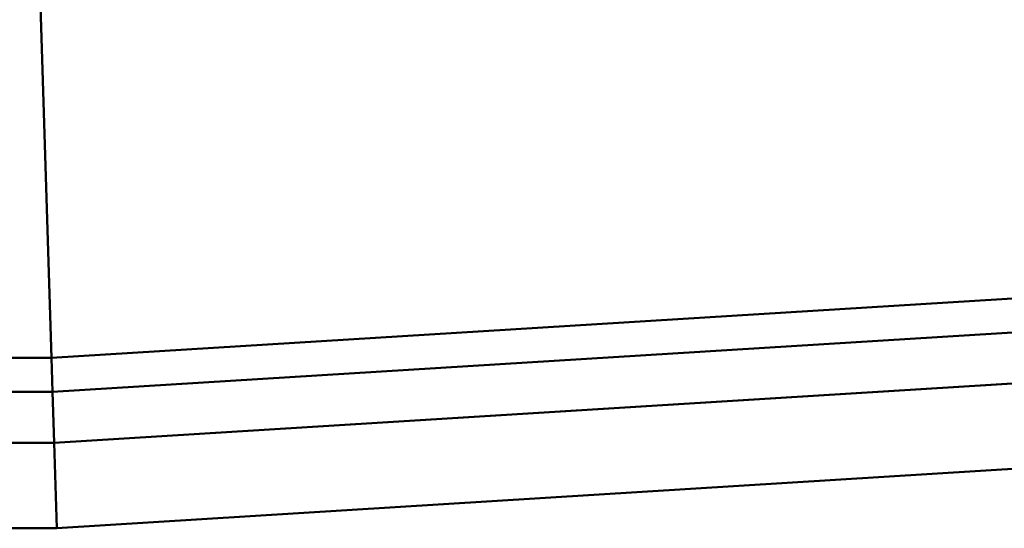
# Model space of a CAD drawing. Header units: millimetres. Extents: x 25873 to 52219, y 4748 to 39565.
# Tile 70 of 133: x 36281 to 36859, y 28638 to 28936. Entities that reach past the tile are written whole.
import ezdxf

# ---------------------------------------------------------------- set-up
doc = ezdxf.new("R2010")
doc.units = ezdxf.units.MM
for name, color, linetype, lineweight in [('A-PART-____-MCUT', 2, 'Continuous', 50), ('A-PART-____-OTLN', 2, 'Continuous', 20), ('A-WALL-____-MCUT', 113, 'Continuous', 50), ('A-WALL-____-OTLN', 113, 'Continuous', 20)]:
    doc.layers.add(name, color=color, linetype=linetype, lineweight=lineweight)

# ---------------------------------------------------------------- blocks, each defined once
blk = doc.blocks.new('Прямая форма - Insulation - Thermal Break-609704-В_Этаж 01_Отопление')
at = {"layer": 'A-WALL-____-MCUT', "color": 253}
for p, q in [((349.97, -50), (1.53, -50)), ((1.53, -50), (2.46, -80)), ((319.96, -80), (349.97, -50)), ((2.46, -80), (319.96, -80))]:
    blk.add_line(p, q, dxfattribs=at)
blk = doc.blocks.new('Прямая форма - Gypsum Plasterboard - Waterproof-609705-В_Этаж 01_Отопление')
at = {"layer": 'A-WALL-____-MCUT', "color": 253}
for p, q in [((0, 0), (1.53, -50)), ((399.99, 0), (0, 0)), ((349.97, -50), (399.99, 0)), ((1.53, -50), (349.97, -50))]:
    blk.add_line(p, q, dxfattribs=at)
blk = doc.blocks.new('Прямая форма - Concrete - Structural-609706-В_Этаж 01_Отопление')
at = {"layer": 'A-WALL-____-MCUT', "color": 253}
for p, q in [((2.46, -80), (3.07, -100)), ((319.96, -80), (2.46, -80)), ((299.95, -100), (319.96, -80)), ((3.07, -100), (299.95, -100))]:
    blk.add_line(p, q, dxfattribs=at)
blk = doc.blocks.new('Прямая форма - Masonry Block - Structural-609707-В_Этаж 01_Отопление')
at = {"layer": 'A-WALL-____-MCUT', "color": 253}
for p, q in [((3.07, -100), (11.91, -387.92)), ((299.95, -100), (3.07, -100)), ((11.91, -387.92), (299.95, -100))]:
    blk.add_line(p, q, dxfattribs=at)
blk = doc.blocks.new('Прямая форма - SW - 009-609708-В_Этаж 01_Отопление')
for name in ['Прямая форма - Gypsum Plasterboard - Waterproof-609705-В_Этаж 01_Отопление', 'Прямая форма - Insulation - Thermal Break-609704-В_Этаж 01_Отопление', 'Прямая форма - Concrete - Structural-609706-В_Этаж 01_Отопление', 'Прямая форма - Masonry Block - Structural-609707-В_Этаж 01_Отопление']:
    blk.add_blockref(name, (0, 0))
blk = doc.blocks.new('Family - Insulation - Thermal Break-609710-В_Этаж 01_Отопление')
at = {"layer": 'A-PART-____-MCUT', "color": 253}
for p, q in [((349.97, -50), (1.53, -50)), ((1.53, -50), (2.46, -80)), ((319.96, -80), (349.97, -50)), ((2.46, -80), (319.96, -80))]:
    blk.add_line(p, q, dxfattribs=at)
blk = doc.blocks.new('Family - Gypsum Plasterboard - Waterproof-609712-В_Этаж 01_Отопление')
at = {"layer": 'A-PART-____-MCUT', "color": 253}
for p, q in [((0, 0), (1.53, -50)), ((399.99, 0), (0, 0)), ((349.97, -50), (399.99, 0)), ((1.53, -50), (349.97, -50))]:
    blk.add_line(p, q, dxfattribs=at)
blk = doc.blocks.new('Family - Concrete - Structural-609714-В_Этаж 01_Отопление')
at = {"layer": 'A-PART-____-MCUT', "color": 253}
for p, q in [((2.46, -80), (3.07, -100)), ((319.96, -80), (2.46, -80)), ((299.95, -100), (319.96, -80)), ((3.07, -100), (299.95, -100))]:
    blk.add_line(p, q, dxfattribs=at)
blk = doc.blocks.new('Family - Masonry Block - Structural-609716-В_Этаж 01_Отопление')
at = {"layer": 'A-PART-____-MCUT', "color": 253}
for p, q in [((3.07, -100), (11.91, -387.92)), ((299.95, -100), (3.07, -100)), ((11.91, -387.92), (299.95, -100))]:
    blk.add_line(p, q, dxfattribs=at)
blk = doc.blocks.new('Прямая форма - Concrete - Structural-609759-В_Этаж 01_Отопление')
at = {"layer": 'A-WALL-____-MCUT', "color": 253}
for p, q in [((1257.86, -80), (-2.47, -80)), ((1257.25, -100), (1257.86, -80)), ((-3.09, -100), (1257.25, -100))]:
    blk.add_line(p, q, dxfattribs=at)
blk = doc.blocks.new('Прямая форма - Masonry Block - Structural-609760-В_Этаж 01_Отопление')
at = {"layer": 'A-WALL-____-MCUT', "color": 253}
for p, q in [((1257.25, -100), (-3.09, -100)), ((1248.04, -400), (1257.25, -100))]:
    blk.add_line(p, q, dxfattribs=at)
blk = doc.blocks.new('Прямая форма - Insulation - Thermal Break-609761-В_Этаж 01_Отопление')
at = {"layer": 'A-WALL-____-MCUT', "color": 253}
for p, q in [((1258.78, -50), (-1.54, -50)), ((1257.86, -80), (1258.78, -50)), ((-2.47, -80), (1257.86, -80))]:
    blk.add_line(p, q, dxfattribs=at)
blk = doc.blocks.new('Прямая форма - Gypsum Plasterboard - Waterproof-609762-В_Этаж 01_Отопление')
at = {"layer": 'A-WALL-____-MCUT', "color": 253}
for p, q in [((1260.32, 0), (0, 0)), ((1258.79, -50), (1260.32, 0)), ((-1.54, -50), (1258.79, -50))]:
    blk.add_line(p, q, dxfattribs=at)
blk = doc.blocks.new('Прямая форма - SW - 008-609763-В_Этаж 01_Отопление')
for name in ['Прямая форма - Gypsum Plasterboard - Waterproof-609762-В_Этаж 01_Отопление', 'Прямая форма - Insulation - Thermal Break-609761-В_Этаж 01_Отопление', 'Прямая форма - Concrete - Structural-609759-В_Этаж 01_Отопление', 'Прямая форма - Masonry Block - Structural-609760-В_Этаж 01_Отопление']:
    blk.add_blockref(name, (0, 0))
blk = doc.blocks.new('Family - Concrete - Structural-609765-В_Этаж 01_Отопление')
at = {"layer": 'A-PART-____-MCUT', "color": 253}
for p, q in [((1257.86, -80), (-2.47, -80)), ((1257.25, -100), (1257.86, -80)), ((-3.09, -100), (1257.25, -100))]:
    blk.add_line(p, q, dxfattribs=at)
blk = doc.blocks.new('Family - Masonry Block - Structural-609767-В_Этаж 01_Отопление')
at = {"layer": 'A-PART-____-MCUT', "color": 253}
for p, q in [((1257.25, -100), (-3.09, -100)), ((1248.04, -400), (1257.25, -100))]:
    blk.add_line(p, q, dxfattribs=at)
blk = doc.blocks.new('Family - Insulation - Thermal Break-609769-В_Этаж 01_Отопление')
at = {"layer": 'A-PART-____-MCUT', "color": 253}
for p, q in [((1258.78, -50), (-1.54, -50)), ((1257.86, -80), (1258.78, -50)), ((-2.47, -80), (1257.86, -80))]:
    blk.add_line(p, q, dxfattribs=at)
blk = doc.blocks.new('Family - Gypsum Plasterboard - Waterproof-609771-В_Этаж 01_Отопление')
at = {"layer": 'A-PART-____-MCUT', "color": 253}
for p, q in [((1260.32, 0), (0, 0)), ((1258.79, -50), (1260.32, 0)), ((-1.54, -50), (1258.79, -50))]:
    blk.add_line(p, q, dxfattribs=at)
blk = doc.blocks.new('V line_ifc_RVT-1-В_Этаж 01_Отопление')
at = {"layer": 'A-PART-____-OTLN', "color": 9, "lineweight": 20}
for name, p, rotation in [('Family - Masonry Block - Structural-609767-В_Этаж 01_Отопление', (37561.15, 28715.62), 183.5401648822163), ('Family - Masonry Block - Structural-609716-В_Этаж 01_Отопление', (36303.23, 28637.8), 180.0234814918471), ('Family - Concrete - Structural-609765-В_Этаж 01_Отопление', (37561.15, 28715.62), 183.5401648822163), ('Family - Insulation - Thermal Break-609769-В_Этаж 01_Отопление', (37561.15, 28715.62), 183.5401648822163), ('Family - Gypsum Plasterboard - Waterproof-609771-В_Этаж 01_Отопление', (37561.15, 28715.62), 183.5401648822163), ('Family - Concrete - Structural-609714-В_Этаж 01_Отопление', (36303.23, 28637.8), 180.0234814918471), ('Family - Insulation - Thermal Break-609710-В_Этаж 01_Отопление', (36303.23, 28637.8), 180.0234814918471), ('Family - Gypsum Plasterboard - Waterproof-609712-В_Этаж 01_Отопление', (36303.23, 28637.8), 180.0234814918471)]:
    blk.add_blockref(name, p, dxfattribs=dict(at, rotation=rotation))
at = {"layer": 'A-WALL-____-OTLN', "color": 9, "lineweight": 20}
for name, p, rotation in [('Прямая форма - SW - 008-609763-В_Этаж 01_Отопление', (37561.15, 28715.62), 183.5401648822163), ('Прямая форма - SW - 009-609708-В_Этаж 01_Отопление', (36303.23, 28637.8), 180.0234814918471)]:
    blk.add_blockref(name, p, dxfattribs=dict(at, rotation=rotation))

msp = doc.modelspace()

# ---------------------------------------------------------------- block references
at = {"lineweight": 9}
msp.add_blockref('V line_ifc_RVT-1-В_Этаж 01_Отопление', (0, 0), dxfattribs=at)

doc.saveas('drawing.dxf')
